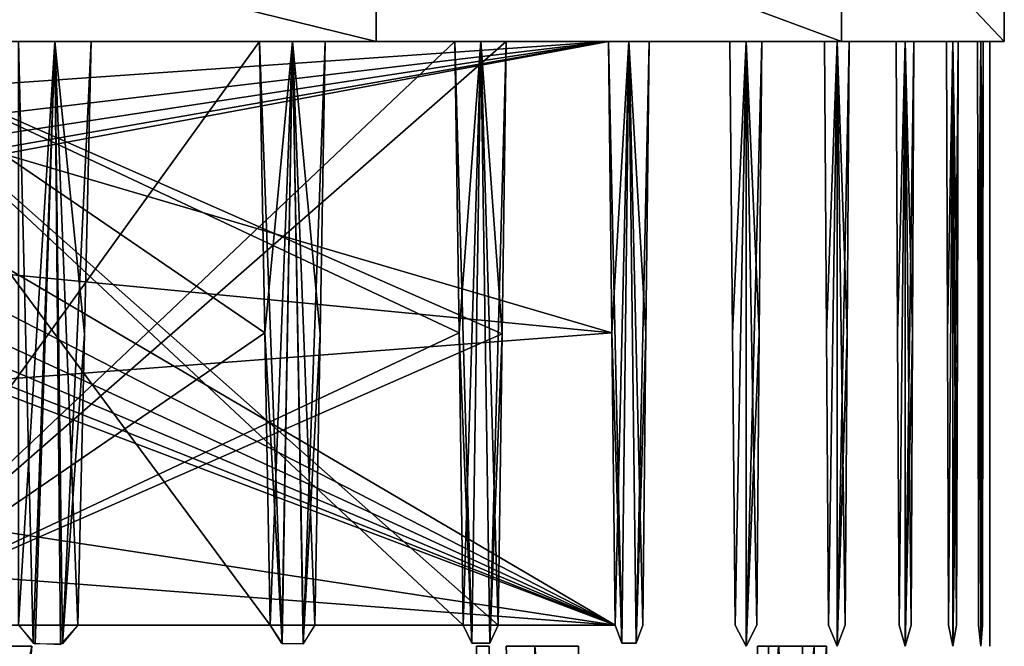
# Model space of a CAD drawing. Header units: millimetres. Extents: x -83 to 83, y -7 to 316.
# Tile 69 of 96: x 46 to 80, y 198 to 220. Entities that reach past the tile are written whole.
import ezdxf

# ---------------------------------------------------------------- set-up
doc = ezdxf.new("R2010")
doc.units = ezdxf.units.MM
doc.header["$LTSCALE"] = 81.481481
for name, color, linetype in [('586', 7, 'CONTINUOUS'), ('588', 7, 'CONTINUOUS'), ('589', 7, 'CONTINUOUS'), ('590', 7, 'CONTINUOUS'), ('597', 7, 'CONTINUOUS'), ('598', 7, 'CONTINUOUS'), ('599', 7, 'CONTINUOUS'), ('600', 7, 'CONTINUOUS'), ('601', 7, 'CONTINUOUS'), ('602', 7, 'CONTINUOUS'), ('603', 7, 'CONTINUOUS'), ('604', 7, 'CONTINUOUS'), ('605', 7, 'CONTINUOUS'), ('606', 7, 'CONTINUOUS'), ('610', 7, 'CONTINUOUS'), ('611', 7, 'CONTINUOUS'), ('616', 7, 'CONTINUOUS'), ('620', 7, 'CONTINUOUS'), ('622', 7, 'CONTINUOUS'), ('624', 7, 'CONTINUOUS'), ('626', 7, 'CONTINUOUS'), ('628', 7, 'CONTINUOUS'), ('630', 7, 'CONTINUOUS'), ('632', 7, 'CONTINUOUS'), ('634', 7, 'CONTINUOUS'), ('636', 7, 'CONTINUOUS'), ('638', 7, 'CONTINUOUS'), ('640', 7, 'CONTINUOUS'), ('642', 7, 'CONTINUOUS'), ('663', 7, 'CONTINUOUS'), ('666', 7, 'CONTINUOUS'), ('669', 7, 'CONTINUOUS'), ('672', 7, 'CONTINUOUS'), ('680', 7, 'CONTINUOUS'), ('681', 7, 'CONTINUOUS'), ('682', 7, 'CONTINUOUS'), ('690', 7, 'CONTINUOUS'), ('692', 7, 'CONTINUOUS'), ('703', 7, 'CONTINUOUS'), ('732', 7, 'CONTINUOUS'), ('744', 7, 'CONTINUOUS'), ('745', 7, 'CONTINUOUS'), ('754', 7, 'CONTINUOUS'), ('755', 7, 'CONTINUOUS'), ('756', 7, 'CONTINUOUS')]:
    doc.layers.add(name, color=color, linetype=linetype)

msp = doc.modelspace()

# ---------------------------------------------------------------- linework, layer by layer
at = {"layer": '586', "color": 7, "linetype": 'CONTINUOUS'}
for points in [[(58.189, 218.9, 54.9), (33.819, 218.9, 72.5), (58.19, 218.9, -54.9), (58.189, 218.9, 54.9)], [(58.19, 218.9, -54.9), (33.819, 218.9, 72.5), (33.819, 218.9, -72.5), (58.19, 218.9, -54.9)], [(74.347, 218.9, 29.537), (58.189, 218.9, 54.9), (58.19, 218.9, -54.9), (74.347, 218.9, 29.537)], [(74.348, 218.9, -29.536), (74.347, 218.9, 29.537), (58.19, 218.9, -54.9), (74.348, 218.9, -29.536)], [(80, 218.9, 0.001), (74.347, 218.9, 29.537), (74.348, 218.9, -29.536), (80, 218.9, 0.001)]]:
    msp.add_3dface(points, dxfattribs=at)
at = {"layer": '588', "color": 7, "linetype": 'CONTINUOUS'}
for points in [[(33.819, 218.9, 72.5), (58.189, 218.9, 54.9), (33.819, 224.9, 72.5), (33.819, 218.9, 72.5)], [(58.189, 218.9, 54.9), (58.189, 224.9, 54.9), (33.819, 224.9, 72.5), (58.189, 218.9, 54.9)], [(58.19, 218.9, -54.9), (33.819, 218.9, -72.5), (58.191, 224.9, -54.898), (58.19, 218.9, -54.9)], [(33.819, 218.9, -72.5), (33.819, 224.9, -72.5), (58.191, 224.9, -54.898), (33.819, 218.9, -72.5)], [(58.189, 218.9, 54.9), (74.347, 218.9, 29.537), (58.189, 224.9, 54.9), (58.189, 218.9, 54.9)], [(74.347, 218.9, 29.537), (74.347, 224.9, 29.539), (58.189, 224.9, 54.9), (74.347, 218.9, 29.537)], [(74.348, 218.9, -29.536), (58.19, 218.9, -54.9), (58.191, 224.9, -54.898), (74.348, 218.9, -29.536)], [(74.348, 218.9, -29.536), (58.191, 224.9, -54.898), (74.349, 224.9, -29.534), (74.348, 218.9, -29.536)], [(74.347, 218.9, 29.537), (80, 218.9, 0.001), (74.347, 224.9, 29.539), (74.347, 218.9, 29.537)], [(80, 218.9, 0.001), (80, 224.9, 0.003), (74.347, 224.9, 29.539), (80, 218.9, 0.001)], [(80, 218.9, 0.001), (74.348, 218.9, -29.536), (74.349, 224.9, -29.534), (80, 218.9, 0.001)], [(80, 218.9, 0.001), (74.349, 224.9, -29.534), (80, 224.9, 0.003), (80, 218.9, 0.001)]]:
    msp.add_3dface(points, dxfattribs=at)
at = {"layer": '589', "color": 7, "linetype": 'CONTINUOUS'}
for points in [[(54.132, 218.9, -58.224), (54.321, 208.788, -58.047), (39.5, 198.637, -57.87), (54.132, 218.9, -58.224)], [(39.5, 218.9, -58.224), (54.132, 218.9, -58.224), (39.5, 198.637, -57.87), (39.5, 218.9, -58.224)], [(54.321, 208.788, -58.047), (54.51, 198.637, -57.87), (39.5, 198.637, -57.87), (54.321, 208.788, -58.047)]]:
    msp.add_3dface(points, dxfattribs=at)
at = {"layer": '590', "color": 7, "linetype": 'CONTINUOUS'}
for points in [[(54.321, 208.788, -58.047), (54.132, 218.9, -58.224), (55.283, 218.9, -57.132), (54.321, 208.788, -58.047)], [(54.51, 198.637, -57.87), (54.321, 208.788, -58.047), (55.283, 218.9, -57.132), (54.51, 198.637, -57.87)], [(54.912, 197.997, -57.488), (54.51, 198.637, -57.87), (55.283, 218.9, -57.132), (54.912, 197.997, -57.488)], [(55.653, 197.986, -56.772), (54.912, 197.997, -57.488), (55.283, 218.9, -57.132), (55.653, 197.986, -56.772)], [(56.413, 218.9, -56.016), (55.653, 197.986, -56.772), (55.283, 218.9, -57.132), (56.413, 218.9, -56.016)], [(56.413, 218.9, -56.016), (56.236, 208.75, -56.194), (55.653, 197.986, -56.772), (56.413, 218.9, -56.016)], [(56.059, 198.637, -56.37), (55.653, 197.986, -56.772), (56.236, 208.75, -56.194), (56.059, 198.637, -56.37)]]:
    msp.add_3dface(points, dxfattribs=at)
at = {"layer": '597', "color": 7, "linetype": 'CONTINUOUS'}
for points in [[(60.916, 218.9, -51.084), (61.063, 208.785, -50.907), (39.5, 198.637, -50.73), (60.916, 218.9, -51.084)], [(39.5, 218.9, -51.084), (60.916, 218.9, -51.084), (39.5, 198.637, -50.73), (39.5, 218.9, -51.084)], [(61.063, 208.785, -50.907), (61.211, 198.637, -50.73), (39.5, 198.637, -50.73), (61.063, 208.785, -50.907)]]:
    msp.add_3dface(points, dxfattribs=at)
at = {"layer": '598', "color": 7, "linetype": 'CONTINUOUS'}
for points in [[(39.5, 198.637, -49.23), (62.423, 198.637, -49.23), (39.5, 218.9, -48.876), (39.5, 198.637, -49.23)], [(39.5, 218.9, -48.876), (62.423, 198.637, -49.23), (62.562, 208.752, -49.054), (39.5, 218.9, -48.876)], [(62.7, 218.9, -48.876), (39.5, 218.9, -48.876), (62.562, 208.752, -49.054), (62.7, 218.9, -48.876)]]:
    msp.add_3dface(points, dxfattribs=at)
at = {"layer": '599', "color": 7, "linetype": 'CONTINUOUS'}
for points in [[(61.063, 208.785, -50.907), (60.916, 218.9, -51.084), (61.817, 218.9, -49.989), (61.063, 208.785, -50.907)], [(61.211, 198.637, -50.73), (61.063, 208.785, -50.907), (61.817, 218.9, -49.989), (61.211, 198.637, -50.73)], [(61.506, 198.01, -50.371), (61.211, 198.637, -50.73), (61.817, 218.9, -49.989), (61.506, 198.01, -50.371)], [(62.13, 198.004, -49.599), (61.506, 198.01, -50.371), (61.817, 218.9, -49.989), (62.13, 198.004, -49.599)], [(62.7, 218.9, -48.876), (62.13, 198.004, -49.599), (61.817, 218.9, -49.989), (62.7, 218.9, -48.876)], [(62.7, 218.9, -48.876), (62.562, 208.752, -49.054), (62.13, 198.004, -49.599), (62.7, 218.9, -48.876)], [(62.423, 198.637, -49.23), (62.13, 198.004, -49.599), (62.562, 208.752, -49.054), (62.423, 198.637, -49.23)]]:
    msp.add_3dface(points, dxfattribs=at)
at = {"layer": '600', "color": 7, "linetype": 'CONTINUOUS'}
for points in [[(66.251, 218.9, -43.944), (66.368, 208.782, -43.767), (30.5, 212.253, -43.828), (66.251, 218.9, -43.944)], [(30.875, 212.7, -43.835), (66.251, 218.9, -43.944), (30.5, 212.253, -43.828), (30.875, 212.7, -43.835)], [(31.137, 213.548, -43.85), (66.251, 218.9, -43.944), (30.875, 212.7, -43.835), (31.137, 213.548, -43.85)], [(31.389, 214.772, -43.872), (66.251, 218.9, -43.944), (31.137, 213.548, -43.85), (31.389, 214.772, -43.872)], [(31.652, 216.495, -43.902), (66.251, 218.9, -43.944), (31.389, 214.772, -43.872), (31.652, 216.495, -43.902)], [(31.941, 218.9, -43.944), (66.251, 218.9, -43.944), (31.652, 216.495, -43.902), (31.941, 218.9, -43.944)], [(66.368, 208.782, -43.767), (-66.484, 198.637, -43.59), (30.5, 212.253, -43.828), (66.368, 208.782, -43.767)], [(66.484, 198.637, -43.59), (-66.484, 198.637, -43.59), (66.368, 208.782, -43.767), (66.484, 198.637, -43.59)]]:
    msp.add_3dface(points, dxfattribs=at)
at = {"layer": '601', "color": 7, "linetype": 'CONTINUOUS'}
for points in [[(66.368, 208.782, -43.767), (66.251, 218.9, -43.944), (66.966, 218.9, -42.846), (66.368, 208.782, -43.767)], [(66.484, 198.637, -43.59), (66.368, 208.782, -43.767), (66.966, 218.9, -42.846), (66.484, 198.637, -43.59)], [(66.717, 198.011, -43.233), (66.484, 198.637, -43.59), (66.966, 218.9, -42.846), (66.717, 198.011, -43.233)], [(67.216, 198.008, -42.452), (66.717, 198.011, -43.233), (66.966, 218.9, -42.846), (67.216, 198.008, -42.452)], [(67.663, 218.9, -41.736), (67.216, 198.008, -42.452), (66.966, 218.9, -42.846), (67.663, 218.9, -41.736)], [(67.663, 218.9, -41.736), (67.554, 208.756, -41.913), (67.216, 198.008, -42.452), (67.663, 218.9, -41.736)], [(67.444, 198.637, -42.09), (67.216, 198.008, -42.452), (67.554, 208.756, -41.913), (67.444, 198.637, -42.09)]]:
    msp.add_3dface(points, dxfattribs=at)
at = {"layer": '602', "color": 7, "linetype": 'CONTINUOUS'}
for points in [[(-66.368, 208.782, 43.767), (66.484, 198.637, 43.59), (-66.251, 218.9, 43.944), (-66.368, 208.782, 43.767)], [(-66.251, 218.9, 43.944), (66.484, 198.637, 43.59), (30.5, 212.253, 43.828), (-66.251, 218.9, 43.944)], [(31.653, 216.499, 43.902), (66.484, 198.637, 43.59), (31.941, 218.9, 43.944), (31.653, 216.499, 43.902)], [(66.484, 198.637, 43.59), (66.368, 208.782, 43.767), (31.941, 218.9, 43.944), (66.484, 198.637, 43.59)], [(66.251, 218.9, 43.944), (31.941, 218.9, 43.944), (66.368, 208.782, 43.767), (66.251, 218.9, 43.944)], [(31.389, 214.776, 43.872), (66.484, 198.637, 43.59), (31.653, 216.499, 43.902), (31.389, 214.776, 43.872)], [(31.138, 213.551, 43.85), (66.484, 198.637, 43.59), (31.389, 214.776, 43.872), (31.138, 213.551, 43.85)], [(30.876, 212.702, 43.835), (66.484, 198.637, 43.59), (31.138, 213.551, 43.85), (30.876, 212.702, 43.835)], [(30.5, 212.253, 43.828), (66.484, 198.637, 43.59), (30.876, 212.702, 43.835), (30.5, 212.253, 43.828)], [(-66.484, 198.637, 43.59), (66.484, 198.637, 43.59), (-66.368, 208.782, 43.767), (-66.484, 198.637, 43.59)]]:
    msp.add_3dface(points, dxfattribs=at)
at = {"layer": '603', "color": 7, "linetype": 'CONTINUOUS'}
for points in [[(66.251, 218.9, 43.944), (66.368, 208.782, 43.767), (66.716, 198.013, 43.235), (66.251, 218.9, 43.944)], [(66.251, 218.9, 43.944), (66.716, 198.013, 43.235), (66.966, 218.9, 42.846), (66.251, 218.9, 43.944)], [(66.716, 198.013, 43.235), (67.215, 198.007, 42.455), (66.966, 218.9, 42.846), (66.716, 198.013, 43.235)], [(67.554, 208.756, 41.913), (67.663, 218.9, 41.736), (66.966, 218.9, 42.846), (67.554, 208.756, 41.913)], [(67.444, 198.637, 42.09), (67.554, 208.756, 41.913), (66.966, 218.9, 42.846), (67.444, 198.637, 42.09)], [(67.215, 198.007, 42.455), (67.444, 198.637, 42.09), (66.966, 218.9, 42.846), (67.215, 198.007, 42.455)], [(66.368, 208.782, 43.767), (66.484, 198.637, 43.59), (66.716, 198.013, 43.235), (66.368, 208.782, 43.767)]]:
    msp.add_3dface(points, dxfattribs=at)
at = {"layer": '604', "color": 7, "linetype": 'CONTINUOUS'}
for points in [[(39.5, 218.9, 48.876), (62.7, 218.9, 48.876), (39.5, 198.637, 49.23), (39.5, 218.9, 48.876)], [(62.7, 218.9, 48.876), (62.562, 208.752, 49.054), (39.5, 198.637, 49.23), (62.7, 218.9, 48.876)], [(62.423, 198.637, 49.23), (39.5, 198.637, 49.23), (62.562, 208.752, 49.054), (62.423, 198.637, 49.23)]]:
    msp.add_3dface(points, dxfattribs=at)
at = {"layer": '605', "color": 7, "linetype": 'CONTINUOUS'}
for points in [[(39.5, 198.637, 50.73), (61.211, 198.637, 50.73), (39.5, 218.9, 51.084), (39.5, 198.637, 50.73)], [(61.211, 198.637, 50.73), (61.063, 208.785, 50.907), (39.5, 218.9, 51.084), (61.211, 198.637, 50.73)], [(60.916, 218.9, 51.084), (39.5, 218.9, 51.084), (61.063, 208.785, 50.907), (60.916, 218.9, 51.084)]]:
    msp.add_3dface(points, dxfattribs=at)
at = {"layer": '606', "color": 7, "linetype": 'CONTINUOUS'}
for points in [[(60.916, 218.9, 51.084), (61.063, 208.785, 50.907), (61.507, 198.01, 50.37), (60.916, 218.9, 51.084)], [(60.916, 218.9, 51.084), (61.507, 198.01, 50.37), (61.817, 218.9, 49.989), (60.916, 218.9, 51.084)], [(61.507, 198.01, 50.37), (62.13, 198.004, 49.6), (61.817, 218.9, 49.989), (61.507, 198.01, 50.37)], [(62.562, 208.752, 49.054), (62.7, 218.9, 48.876), (61.817, 218.9, 49.989), (62.562, 208.752, 49.054)], [(62.423, 198.637, 49.23), (62.562, 208.752, 49.054), (61.817, 218.9, 49.989), (62.423, 198.637, 49.23)], [(62.13, 198.004, 49.6), (62.423, 198.637, 49.23), (61.817, 218.9, 49.989), (62.13, 198.004, 49.6)], [(61.063, 208.785, 50.907), (61.211, 198.637, 50.73), (61.507, 198.01, 50.37), (61.063, 208.785, 50.907)]]:
    msp.add_3dface(points, dxfattribs=at)
at = {"layer": '610', "color": 7, "linetype": 'CONTINUOUS'}
for points in [[(39.5, 198.637, 57.87), (54.51, 198.637, 57.87), (39.5, 218.9, 58.224), (39.5, 198.637, 57.87)], [(54.51, 198.637, 57.87), (54.321, 208.788, 58.047), (39.5, 218.9, 58.224), (54.51, 198.637, 57.87)], [(54.132, 218.9, 58.224), (39.5, 218.9, 58.224), (54.321, 208.788, 58.047), (54.132, 218.9, 58.224)]]:
    msp.add_3dface(points, dxfattribs=at)
at = {"layer": '611', "color": 7, "linetype": 'CONTINUOUS'}
for points in [[(54.132, 218.9, 58.224), (54.321, 208.788, 58.047), (54.919, 197.993, 57.482), (54.132, 218.9, 58.224)], [(54.132, 218.9, 58.224), (54.919, 197.993, 57.482), (55.283, 218.9, 57.132), (54.132, 218.9, 58.224)], [(54.919, 197.993, 57.482), (55.66, 197.989, 56.765), (55.283, 218.9, 57.132), (54.919, 197.993, 57.482)], [(56.236, 208.75, 56.194), (56.413, 218.9, 56.016), (55.283, 218.9, 57.132), (56.236, 208.75, 56.194)], [(56.059, 198.637, 56.37), (56.236, 208.75, 56.194), (55.283, 218.9, 57.132), (56.059, 198.637, 56.37)], [(55.66, 197.989, 56.765), (56.059, 198.637, 56.37), (55.283, 218.9, 57.132), (55.66, 197.989, 56.765)], [(54.321, 208.788, 58.047), (54.51, 198.637, 57.87), (54.919, 197.993, 57.482), (54.321, 208.788, 58.047)]]:
    msp.add_3dface(points, dxfattribs=at)
at = {"layer": '616', "color": 7, "linetype": 'CONTINUOUS'}
for points in [[(45.76, 218.9, 65.01), (45.76, 198.65, 65.01), (46.277, 198.005, 64.642), (45.76, 218.9, 65.01)], [(45.76, 218.9, 65.01), (46.277, 198.005, 64.642), (47.032, 218.9, 64.096), (45.76, 218.9, 65.01)], [(46.277, 198.005, 64.642), (47.222, 197.964, 63.956), (47.032, 218.9, 64.096), (46.277, 198.005, 64.642)], [(48.053, 208.745, 63.334), (48.286, 218.9, 63.156), (47.032, 218.9, 64.096), (48.053, 208.745, 63.334)], [(47.82, 198.637, 63.51), (48.053, 208.745, 63.334), (47.032, 218.9, 64.096), (47.82, 198.637, 63.51)], [(47.222, 197.964, 63.956), (47.82, 198.637, 63.51), (47.032, 218.9, 64.096), (47.222, 197.964, 63.956)]]:
    msp.add_3dface(points, dxfattribs=at)
at = {"layer": '620', "color": 7, "linetype": 'CONTINUOUS'}
for points in [[(45.76, 198.65, -65.01), (45.76, 218.9, -65.01), (47.032, 218.9, -64.096), (45.76, 198.65, -65.01)], [(46.342, 197.98, -64.596), (45.76, 198.65, -65.01), (47.032, 218.9, -64.096), (46.342, 197.98, -64.596)], [(47.288, 197.988, -63.907), (46.342, 197.98, -64.596), (47.032, 218.9, -64.096), (47.288, 197.988, -63.907)], [(48.286, 218.9, -63.156), (47.288, 197.988, -63.907), (47.032, 218.9, -64.096), (48.286, 218.9, -63.156)], [(48.286, 218.9, -63.156), (48.053, 208.745, -63.334), (47.288, 197.988, -63.907), (48.286, 218.9, -63.156)], [(47.82, 198.637, -63.51), (47.288, 197.988, -63.907), (48.053, 208.745, -63.334), (47.82, 198.637, -63.51)]]:
    msp.add_3dface(points, dxfattribs=at)
at = {"layer": '622', "color": 7, "linetype": 'CONTINUOUS'}
for points in [[(70.468, 218.9, 36.804), (70.56, 208.778, 36.627), (71.032, 218.9, 35.704), (70.468, 218.9, 36.804)], [(70.56, 208.778, 36.627), (70.652, 198.637, 36.45), (71.032, 218.9, 35.704), (70.56, 208.778, 36.627)], [(70.652, 198.637, 36.45), (71.033, 197.9, 35.7), (71.032, 218.9, 35.704), (70.652, 198.637, 36.45)], [(71.492, 208.759, 34.773), (71.577, 218.9, 34.596), (71.032, 218.9, 35.704), (71.492, 208.759, 34.773)], [(71.405, 198.637, 34.95), (71.492, 208.759, 34.773), (71.032, 218.9, 35.704), (71.405, 198.637, 34.95)], [(71.033, 197.9, 35.7), (71.405, 198.637, 34.95), (71.032, 218.9, 35.704), (71.033, 197.9, 35.7)]]:
    msp.add_3dface(points, dxfattribs=at)
at = {"layer": '624', "color": 7, "linetype": 'CONTINUOUS'}
for points in [[(73.759, 218.9, 29.664), (73.829, 208.776, 29.487), (74.192, 218.9, 28.563), (73.759, 218.9, 29.664)], [(73.829, 208.776, 29.487), (73.9, 198.637, 29.31), (74.192, 218.9, 28.563), (73.829, 208.776, 29.487)], [(73.9, 198.637, 29.31), (74.193, 197.9, 28.56), (74.192, 218.9, 28.563), (73.9, 198.637, 29.31)], [(74.543, 208.762, 27.633), (74.608, 218.9, 27.456), (74.192, 218.9, 28.563), (74.543, 208.762, 27.633)], [(74.477, 198.637, 27.81), (74.543, 208.762, 27.633), (74.192, 218.9, 28.563), (74.477, 198.637, 27.81)], [(74.193, 197.9, 28.56), (74.477, 198.637, 27.81), (74.192, 218.9, 28.563), (74.193, 197.9, 28.56)]]:
    msp.add_3dface(points, dxfattribs=at)
at = {"layer": '626', "color": 7, "linetype": 'CONTINUOUS'}
for points in [[(76.243, 218.9, 22.524), (76.295, 208.774, 22.347), (76.559, 218.9, 21.423), (76.243, 218.9, 22.524)], [(76.295, 208.774, 22.347), (76.346, 198.637, 22.17), (76.559, 218.9, 21.423), (76.295, 208.774, 22.347)], [(76.346, 198.637, 22.17), (76.56, 197.9, 21.42), (76.559, 218.9, 21.423), (76.346, 198.637, 22.17)], [(76.813, 208.764, 20.493), (76.86, 218.9, 20.316), (76.559, 218.9, 21.423), (76.813, 208.764, 20.493)], [(76.766, 198.637, 20.67), (76.813, 208.764, 20.493), (76.559, 218.9, 21.423), (76.766, 198.637, 20.67)], [(76.56, 197.9, 21.42), (76.766, 198.637, 20.67), (76.559, 218.9, 21.423), (76.56, 197.9, 21.42)]]:
    msp.add_3dface(points, dxfattribs=at)
at = {"layer": '628', "color": 7, "linetype": 'CONTINUOUS'}
for points in [[(77.997, 218.9, 15.384), (78.032, 208.772, 15.207), (78.207, 218.9, 14.281), (77.997, 218.9, 15.384)], [(78.032, 208.772, 15.207), (78.066, 198.637, 15.03), (78.207, 218.9, 14.281), (78.032, 208.772, 15.207)], [(78.066, 198.637, 15.03), (78.207, 197.9, 14.28), (78.207, 218.9, 14.281), (78.066, 198.637, 15.03)], [(78.371, 208.766, 13.353), (78.4, 218.9, 13.176), (78.207, 218.9, 14.281), (78.371, 208.766, 13.353)], [(78.34, 198.637, 13.53), (78.371, 208.766, 13.353), (78.207, 218.9, 14.281), (78.34, 198.637, 13.53)], [(78.207, 197.9, 14.28), (78.34, 198.637, 13.53), (78.207, 218.9, 14.281), (78.207, 197.9, 14.28)]]:
    msp.add_3dface(points, dxfattribs=at)
at = {"layer": '630', "color": 7, "linetype": 'CONTINUOUS'}
for points in [[(79.071, 218.9, 8.244), (79.09, 208.77, 8.067), (79.179, 218.9, 7.141), (79.071, 218.9, 8.244)], [(79.09, 208.77, 8.067), (79.108, 198.637, 7.89), (79.179, 218.9, 7.141), (79.09, 208.77, 8.067)], [(79.108, 198.637, 7.89), (79.179, 197.9, 7.14), (79.179, 218.9, 7.141), (79.108, 198.637, 7.89)], [(79.257, 208.767, 6.213), (79.27, 218.9, 6.036), (79.179, 218.9, 7.141), (79.257, 208.767, 6.213)], [(79.243, 198.637, 6.39), (79.257, 208.767, 6.213), (79.179, 218.9, 7.141), (79.243, 198.637, 6.39)], [(79.179, 197.9, 7.14), (79.243, 198.637, 6.39), (79.179, 218.9, 7.141), (79.179, 197.9, 7.14)]]:
    msp.add_3dface(points, dxfattribs=at)
at = {"layer": '632', "color": 7, "linetype": 'CONTINUOUS'}
for points in [[(70.56, 208.778, -36.627), (70.468, 218.9, -36.804), (71.032, 218.9, -35.704), (70.56, 208.778, -36.627)], [(70.652, 198.637, -36.45), (70.56, 208.778, -36.627), (71.032, 218.9, -35.704), (70.652, 198.637, -36.45)], [(71.033, 197.9, -35.701), (70.652, 198.637, -36.45), (71.032, 218.9, -35.704), (71.033, 197.9, -35.701)], [(71.577, 218.9, -34.596), (71.033, 197.9, -35.701), (71.032, 218.9, -35.704), (71.577, 218.9, -34.596)], [(71.577, 218.9, -34.596), (71.492, 208.759, -34.773), (71.033, 197.9, -35.701), (71.577, 218.9, -34.596)], [(71.405, 198.637, -34.95), (71.033, 197.9, -35.701), (71.492, 208.759, -34.773), (71.405, 198.637, -34.95)]]:
    msp.add_3dface(points, dxfattribs=at)
at = {"layer": '634', "color": 7, "linetype": 'CONTINUOUS'}
for points in [[(73.829, 208.776, -29.487), (73.759, 218.9, -29.664), (74.192, 218.9, -28.563), (73.829, 208.776, -29.487)], [(73.9, 198.637, -29.31), (73.829, 208.776, -29.487), (74.192, 218.9, -28.563), (73.9, 198.637, -29.31)], [(74.193, 197.9, -28.56), (73.9, 198.637, -29.31), (74.192, 218.9, -28.563), (74.193, 197.9, -28.56)], [(74.608, 218.9, -27.456), (74.193, 197.9, -28.56), (74.192, 218.9, -28.563), (74.608, 218.9, -27.456)], [(74.608, 218.9, -27.456), (74.543, 208.762, -27.633), (74.193, 197.9, -28.56), (74.608, 218.9, -27.456)], [(74.477, 198.637, -27.81), (74.193, 197.9, -28.56), (74.543, 208.762, -27.633), (74.477, 198.637, -27.81)]]:
    msp.add_3dface(points, dxfattribs=at)
at = {"layer": '636', "color": 7, "linetype": 'CONTINUOUS'}
for points in [[(76.295, 208.774, -22.347), (76.243, 218.9, -22.524), (76.559, 218.9, -21.423), (76.295, 208.774, -22.347)], [(76.346, 198.637, -22.17), (76.295, 208.774, -22.347), (76.559, 218.9, -21.423), (76.346, 198.637, -22.17)], [(76.56, 197.9, -21.42), (76.346, 198.637, -22.17), (76.559, 218.9, -21.423), (76.56, 197.9, -21.42)], [(76.86, 218.9, -20.316), (76.56, 197.9, -21.42), (76.559, 218.9, -21.423), (76.86, 218.9, -20.316)], [(76.86, 218.9, -20.316), (76.813, 208.764, -20.493), (76.56, 197.9, -21.42), (76.86, 218.9, -20.316)], [(76.766, 198.637, -20.67), (76.56, 197.9, -21.42), (76.813, 208.764, -20.493), (76.766, 198.637, -20.67)]]:
    msp.add_3dface(points, dxfattribs=at)
at = {"layer": '638', "color": 7, "linetype": 'CONTINUOUS'}
for points in [[(78.032, 208.772, -15.207), (77.997, 218.9, -15.384), (78.207, 218.9, -14.281), (78.032, 208.772, -15.207)], [(78.066, 198.637, -15.03), (78.032, 208.772, -15.207), (78.207, 218.9, -14.281), (78.066, 198.637, -15.03)], [(78.207, 197.9, -14.28), (78.066, 198.637, -15.03), (78.207, 218.9, -14.281), (78.207, 197.9, -14.28)], [(78.4, 218.9, -13.176), (78.371, 208.766, -13.353), (78.207, 197.9, -14.28), (78.4, 218.9, -13.176)], [(78.4, 218.9, -13.176), (78.207, 197.9, -14.28), (78.207, 218.9, -14.281), (78.4, 218.9, -13.176)], [(78.34, 198.637, -13.53), (78.207, 197.9, -14.28), (78.371, 208.766, -13.353), (78.34, 198.637, -13.53)]]:
    msp.add_3dface(points, dxfattribs=at)
at = {"layer": '640', "color": 7, "linetype": 'CONTINUOUS'}
for points in [[(79.09, 208.77, -8.067), (79.071, 218.9, -8.244), (79.179, 218.9, -7.141), (79.09, 208.77, -8.067)], [(79.108, 198.637, -7.89), (79.09, 208.77, -8.067), (79.179, 218.9, -7.141), (79.108, 198.637, -7.89)], [(79.179, 197.9, -7.14), (79.108, 198.637, -7.89), (79.179, 218.9, -7.141), (79.179, 197.9, -7.14)], [(79.27, 218.9, -6.036), (79.257, 208.767, -6.213), (79.179, 197.9, -7.14), (79.27, 218.9, -6.036)], [(79.27, 218.9, -6.036), (79.179, 197.9, -7.14), (79.179, 218.9, -7.141), (79.27, 218.9, -6.036)], [(79.243, 198.637, -6.39), (79.179, 197.9, -7.14), (79.257, 208.767, -6.213), (79.243, 198.637, -6.39)]]:
    msp.add_3dface(points, dxfattribs=at)
at = {"layer": '642', "color": 7, "linetype": 'CONTINUOUS'}
for points in [[(79.495, 208.769, 0.927), (79.5, 197.901, 0), (79.492, 218.9, 1.104), (79.495, 208.769, 0.927)], [(79.492, 218.9, 1.104), (79.5, 197.901, 0), (79.5, 218.9), (79.492, 218.9, 1.104)], [(79.492, 218.9, -1.104), (79.5, 218.9), (79.495, 208.769, -0.927), (79.492, 218.9, -1.104)], [(79.5, 218.9), (79.496, 198.637, -0.75), (79.495, 208.769, -0.927), (79.5, 218.9)], [(79.5, 197.901, 0), (79.496, 198.637, -0.75), (79.5, 218.9), (79.5, 197.901, 0)], [(79.496, 198.637, 0.75), (79.5, 197.901, 0), (79.495, 208.769, 0.927), (79.496, 198.637, 0.75)]]:
    msp.add_3dface(points, dxfattribs=at)
at = {"layer": '663', "color": 7, "linetype": 'CONTINUOUS'}
msp.add_3dface([(63.699, 197.9, -37.659), (63.383, 182.561, -37.67), (62.704, 197.9, -39.297), (63.699, 197.9, -37.659)], dxfattribs=at)
at = {"layer": '666', "color": 7, "linetype": 'CONTINUOUS'}
msp.add_3dface([(72.17, 197.9, -16.355), (71.893, 182.559, -16.364), (71.813, 197.9, -17.859), (72.17, 197.9, -16.355)], dxfattribs=at)
at = {"layer": '669', "color": 7, "linetype": 'CONTINUOUS'}
msp.add_3dface([(71.893, 182.559, 16.364), (72.17, 197.9, 16.355), (71.813, 197.9, 17.859), (71.893, 182.559, 16.364)], dxfattribs=at)
at = {"layer": '672', "color": 7, "linetype": 'CONTINUOUS'}
msp.add_3dface([(63.383, 182.561, 37.67), (63.699, 197.9, 37.659), (62.704, 197.9, 39.297), (63.383, 182.561, 37.67)], dxfattribs=at)
at = {"layer": '680', "color": 7, "linetype": 'CONTINUOUS'}
msp.add_3dface([(73.823, 197.9, 13.215), (73.357, 171.442, 13.199), (72.989, 197.9, 12.194), (73.823, 197.9, 13.215)], dxfattribs=at)
at = {"layer": '681', "color": 7, "linetype": 'CONTINUOUS'}
msp.add_3dface([(72.17, 197.9, 16.355), (71.893, 182.559, 16.364), (73.391, 197.9, 15.345), (72.17, 197.9, 16.355)], dxfattribs=at)
at = {"layer": '682', "color": 7, "linetype": 'CONTINUOUS'}
msp.add_3dface([(71.685, 171.358, 20.338), (71.424, 197.9, 19.355), (72.162, 197.9, 20.355), (71.685, 171.358, 20.338)], dxfattribs=at)
at = {"layer": '690', "color": 7, "linetype": 'CONTINUOUS'}
for points in [[(63.699, 197.9, 37.659), (63.383, 182.561, 37.67), (64.93, 184.342, 36.775), (63.699, 197.9, 37.659)], [(65.209, 197.9, 36.765), (63.699, 197.9, 37.659), (64.93, 184.342, 36.775), (65.209, 197.9, 36.765)]]:
    msp.add_3dface(points, dxfattribs=at)
at = {"layer": '692', "color": 7, "linetype": 'CONTINUOUS'}
msp.add_3dface([(61.832, 184.331, 41.765), (61.666, 197.9, 40.906), (62.112, 197.9, 41.775), (61.832, 184.331, 41.765)], dxfattribs=at)
at = {"layer": '703', "color": 7, "linetype": 'CONTINUOUS'}
msp.add_3dface([(44.648, 190.269, 65.013), (46.224, 197.9, 64.68), (45.317, 197.9, 64.989), (44.648, 190.269, 65.013)], dxfattribs=at)
at = {"layer": '732', "color": 7, "linetype": 'CONTINUOUS'}
msp.add_3dface([(46.227, 197.9, -64.678), (45.55, 190.138, -64.702), (45.317, 197.9, -64.989), (46.227, 197.9, -64.678)], dxfattribs=at)
at = {"layer": '744', "color": 7, "linetype": 'CONTINUOUS'}
msp.add_3dface([(62.112, 197.9, -41.775), (61.666, 197.9, -40.906), (61.832, 184.331, -41.765), (62.112, 197.9, -41.775)], dxfattribs=at)
at = {"layer": '745', "color": 7, "linetype": 'CONTINUOUS'}
for points in [[(63.383, 182.561, -37.67), (63.699, 197.9, -37.659), (64.93, 184.342, -36.775), (63.383, 182.561, -37.67)], [(64.93, 184.342, -36.775), (63.699, 197.9, -37.659), (65.209, 197.9, -36.765), (64.93, 184.342, -36.775)]]:
    msp.add_3dface(points, dxfattribs=at)
at = {"layer": '754', "color": 7, "linetype": 'CONTINUOUS'}
for points in [[(71.424, 197.9, -19.355), (71.149, 182.559, -19.346), (72.162, 197.9, -20.355), (71.424, 197.9, -19.355)], [(71.149, 182.559, -19.346), (71.685, 171.358, -20.338), (72.162, 197.9, -20.355), (71.149, 182.559, -19.346)]]:
    msp.add_3dface(points, dxfattribs=at)
at = {"layer": '755', "color": 7, "linetype": 'CONTINUOUS'}
for points in [[(71.893, 182.559, -16.364), (72.17, 197.9, -16.355), (72.913, 171.357, -15.361), (71.893, 182.559, -16.364)], [(72.913, 171.357, -15.361), (72.17, 197.9, -16.355), (73.391, 197.9, -15.345), (72.913, 171.357, -15.361)]]:
    msp.add_3dface(points, dxfattribs=at)
at = {"layer": '756', "color": 7, "linetype": 'CONTINUOUS'}
for points in [[(72.718, 182.559, -12.185), (73.357, 171.442, -13.199), (73.823, 197.9, -13.215), (72.718, 182.559, -12.185)], [(72.989, 197.9, -12.194), (72.718, 182.559, -12.185), (73.823, 197.9, -13.215), (72.989, 197.9, -12.194)]]:
    msp.add_3dface(points, dxfattribs=at)

doc.saveas('drawing.dxf')
